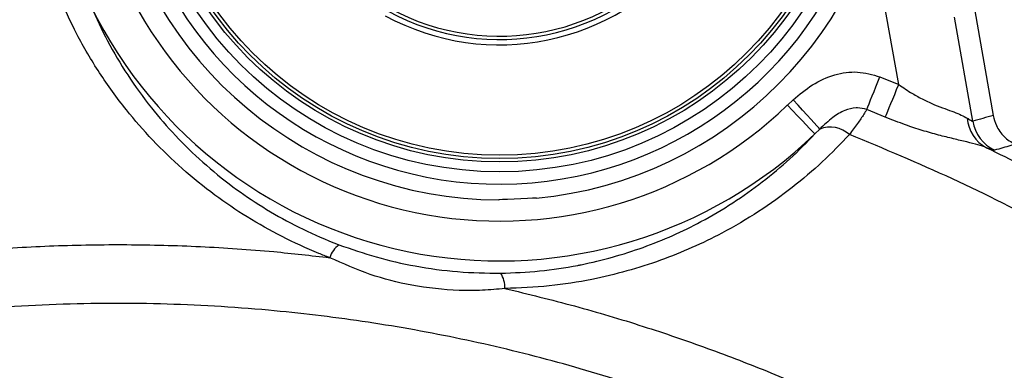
# Model space of a CAD drawing. Extents: x 0 to 8410, y 0 to 5940.
# Tile 37 of 210: x 1666 to 1814, y 3062 to 3114. Entities that reach past the tile are written whole.
import ezdxf

# ---------------------------------------------------------------- set-up
doc = ezdxf.new("R2010")
doc.units = 0
doc.header["$LTSCALE"] = 10
doc.layers.get('0').update_dxf_attribs({"linetype": 'CONTINUOUS'})

msp = doc.modelspace()

# ---------------------------------------------------------------- linework, layer by layer
at = {"color": 7, "linetype": 'CONTINUOUS'}
msp.add_line((1799.81, 3170.46), (1812.27, 3099.82), dxfattribs=at)
at = {"color": 8, "linetype": 'CONTINUOUS'}
for p, q in [((1798.06, 3104.47), (1795.41, 3119.48)), ((1806.41, 3114.62), (1809.17, 3098.95)), ((1795.24, 3105.63), (1798.06, 3104.47)), ((1781.32, 3101.35), (1782.21, 3102.18)), ((1796.03, 3099.58), (1793.26, 3100.71)), ((1786.19, 3097.76), (1785.46, 3097.04))]:
    msp.add_line(p, q, dxfattribs=at)
at = {"color": 8, "linetype": 'CONTINUOUS', "flags": 128}
for points in [[(1793.26, 3100.71), (1793.42, 3101.11), (1793.61, 3101.59), (1793.84, 3102.15), (1794.08, 3102.76), (1794.35, 3103.43), (1794.64, 3104.14), (1794.94, 3104.88), (1795.24, 3105.63)], [(1796.03, 3099.58), (1796.2, 3099.98), (1796.4, 3100.46), (1796.62, 3101.01), (1796.88, 3101.62), (1797.15, 3102.29), (1797.45, 3102.99), (1797.75, 3103.73), (1798.06, 3104.47)], [(1785.46, 3097.04), (1785.34, 3097.17), (1785.07, 3097.45), (1784.67, 3097.87), (1784.15, 3098.41), (1783.53, 3099.05), (1782.84, 3099.77), (1782.09, 3100.55), (1781.32, 3101.35)], [(1786.19, 3097.76), (1786.03, 3097.94), (1785.75, 3098.25), (1785.36, 3098.69), (1784.86, 3099.24), (1784.28, 3099.89), (1783.62, 3100.61), (1782.93, 3101.39), (1782.21, 3102.18)]]:
    msp.add_lwpolyline(points, dxfattribs=at)
at = {"color": 7, "linetype": 'CONTINUOUS', "flags": 128}
msp.add_lwpolyline([(1743.59, 3087.4), (1743.48, 3087.39), (1743.02, 3087.37), (1742.25, 3087.34), (1741.28, 3087.29), (1740.24, 3087.24), (1739.27, 3087.2), (1738.5, 3087.17), (1738.04, 3087.14), (1737.93, 3087.14)], dxfattribs=at)
at = {"color": 7, "linetype": 'CONTINUOUS'}
for radius in [55, 53.5, 53]:
    msp.add_circle((1738.06, 3146.34), radius, dxfattribs=at)
at = {"color": 8, "linetype": 'CONTINUOUS'}
msp.add_circle((1738.06, 3146.34), 52.5, dxfattribs=at)
at = {"color": 7, "linetype": 'CONTINUOUS'}
for radius, start, end in [(56.85, 128.3494, 56.8793), (59.2, 275.3554, 354.8479), (59.2, 190.3807, 269.8733), (35.1, 241.5277, 321.7215)]:
    msp.add_arc((1738.06, 3146.34), radius, start, end, dxfattribs=at)
at = {"color": 8, "linetype": 'CONTINUOUS'}
for centre, radius, start, end in [((1738.06, 3146.34), 34.6, 241.5987, 321.6505), ((1738.06, 3146.34), 35.9, 241.4181, 321.8311), ((1738.06, 3146.34), 62.4, 206.1249, 313.8754), ((1738.06, 3146.34), 68.39, 206.1249, 313.8754), ((1813.78, 3099.78), 5.43, 183.8123, 242.3713), ((1787.78, 3093.73), 4.33, 48.2535, 111.489), ((1815.09, 3100), 6, 190.0058, 244.1743), ((1716.41, 3077.15), 4.09, 127.7338, 161.6045), ((1734.79, 3073.92), 4.08, 358.4327, 32.3205)]:
    msp.add_arc(centre, radius, start, end, dxfattribs=at)
msp.add_ellipse((1897.86, 2859.63), major_axis=(334.66, 59.01), ratio=0.745659, start_param=1.696419, end_param=1.705911, dxfattribs=at)
for points, knots in [([(1671.75, 3117.93), (1665.25, 3117.61), (1653.35, 3117.03), (1636.17, 3114.83), (1620.78, 3112.08), (1606.14, 3108.65), (1592.7, 3104.81), (1579.89, 3100.5), (1567.83, 3095.84), (1555.01, 3090.23), (1541.52, 3083.54), (1527.93, 3075.83), (1515.25, 3067.75), (1503.83, 3059.68), (1493.18, 3051.38), (1483.34, 3042.99), (1473.1, 3033.46), (1462.6, 3022.68), (1452.32, 3010.92), (1443.03, 2999.1), (1434.94, 2987.71), (1427.64, 2976.35), (1421.13, 2965.18), (1414.68, 2952.93), (1408.44, 2939.53), (1402.75, 2925.41), (1397.97, 2911.56), (1394.14, 2898.5), (1391.03, 2885.72), (1388.53, 2873.38), (1387.31, 2865.11), (1386.71, 2861.03)], [0, 0, 0, 0, 0.04677, 0.085628, 0.124486, 0.159101, 0.193717, 0.224961, 0.256206, 0.28669, 0.325543, 0.364397, 0.399007, 0.433618, 0.464858, 0.496098, 0.526578, 0.565414, 0.604249, 0.638844, 0.673439, 0.704665, 0.735891, 0.766357, 0.804224, 0.842091, 0.875804, 0.909517, 0.939928, 0.970339, 1, 1, 1, 1]), ([(1712.53, 3078.44), (1711.98, 3078.65), (1709.53, 3079.61), (1705.31, 3081.55), (1700.08, 3084.5), (1695.05, 3087.91), (1690.29, 3091.78), (1685.85, 3096.08), (1681.65, 3100.89), (1677.83, 3106.21), (1674.4, 3111.99), (1672.63, 3115.95), (1671.75, 3117.93)], [0, 0, 0, 0, 0.0275663, 0.1230121, 0.2187329, 0.3142344, 0.4192497, 0.5245342, 0.6296224, 0.7529594, 0.8765803, 1, 1, 1, 1]), ([(1676.66, 3116.23), (1677.45, 3114.48), (1679.03, 3111), (1682.07, 3105.9), (1685.49, 3101.13), (1689.28, 3096.75), (1693.37, 3092.76), (1697.76, 3089.17), (1702.4, 3086), (1707.22, 3083.28), (1711.13, 3081.46), (1713.4, 3080.58), (1713.91, 3080.38)], [0, 0, 0, 0, 0.120815, 0.241808, 0.362546, 0.469395, 0.576444, 0.683209, 0.779519, 0.876058, 0.9723, 1, 1, 1, 1]), ([(1782.21, 3102.18), (1783.14, 3102.97), (1785.01, 3104.55), (1788.31, 3106.05), (1791.89, 3106.59), (1794.12, 3105.95), (1795.24, 3105.63)], [0, 0, 0, 0, 0.256312, 0.514422, 0.756924, 1, 1, 1, 1]), ([(1798.06, 3104.47), (1798.74, 3104.01), (1799.95, 3103.18), (1801.79, 3102.18), (1803.97, 3101.18), (1806.54, 3100.34), (1807.76, 3099.72), (1808.37, 3099.42)], [0, 0, 0, 0, 0.178575, 0.318602, 0.462234, 0.733846, 1, 1, 1, 1]), ([(1793.26, 3100.71), (1792.79, 3100.84), (1792.26, 3100.97), (1791.14, 3100.94), (1789.79, 3100.61), (1787.95, 3099.45), (1786.82, 3098.37), (1786.19, 3097.76)], [0, 0, 0, 0, 0.173564, 0.194522, 0.406546, 0.670884, 1, 1, 1, 1]), ([(1793.26, 3100.71), (1793.11, 3100.48), (1792.73, 3099.87), (1791.9, 3098.64), (1791.08, 3097.53), (1790.66, 3096.97)], [0, 0, 0, 0, 0.2326652, 0.6111927, 1, 1, 1, 1]), ([(1811.26, 3094.97), (1810.85, 3095.12), (1810.02, 3095.42), (1808.3, 3095.84), (1806.3, 3096.31), (1804.02, 3096.87), (1801.59, 3097.56), (1798.9, 3098.44), (1797.05, 3099.18), (1796.03, 3099.58)], [0, 0, 0, 0, 0.124854, 0.253733, 0.390281, 0.530279, 0.674777, 0.821849, 1, 1, 1, 1]), ([(1808.37, 3099.42), (1808.44, 3099.37), (1808.81, 3099.12), (1809.1, 3098.95), (1809.16, 3098.95), (1809.17, 3098.95)], [0, 0, 0, 0, 0.161248, 0.845872, 1, 1, 1, 1]), ([(1738.24, 3076.1), (1740.19, 3076.18), (1744.12, 3076.34), (1748.1, 3076.95), (1751.75, 3077.67), (1755.09, 3078.48), (1759.69, 3079.95), (1764.13, 3081.74), (1768.66, 3083.96), (1773.19, 3086.64), (1777.64, 3089.81), (1781.79, 3093.27), (1784.24, 3095.78), (1785.46, 3097.04)], [0, 0, 0, 0, 0.099435, 0.200157, 0.209135, 0.295574, 0.382678, 0.471669, 0.561227, 0.669134, 0.777805, 0.888593, 1, 1, 1, 1]), ([(1790.66, 3096.97), (1789.33, 3095.58), (1786.66, 3092.8), (1782.08, 3088.92), (1777.05, 3085.31), (1771.98, 3082.31), (1767.02, 3079.9), (1762.27, 3077.99), (1757.24, 3076.38), (1751.66, 3075.05), (1745.54, 3074.07), (1741.1, 3073.9), (1738.87, 3073.81)], [0, 0, 0, 0, 0.109853, 0.219694, 0.332415, 0.445115, 0.530781, 0.616438, 0.704364, 0.792277, 0.895472, 1, 1, 1, 1]), ([(1955.89, 2710.25), (1957.92, 2715.52), (1961.98, 2726.08), (1966.63, 2741.39), (1970.29, 2755.95), (1972.97, 2769.26), (1974.97, 2782.2), (1976.37, 2794.78), (1977.29, 2808.1), (1977.6, 2822.15), (1977.19, 2836.87), (1975.94, 2853.06), (1973.56, 2870.64), (1969.88, 2888.91), (1965.33, 2905.94), (1960.14, 2921.73), (1954.45, 2936.29), (1948.27, 2949.99), (1941.91, 2962.44), (1935.21, 2974.17), (1928.31, 2985.11), (1920.63, 2996.19), (1911.78, 3007.77), (1901.56, 3019.78), (1890.01, 3031.95), (1877.44, 3043.75), (1863.91, 3055.02), (1849.99, 3065.27), (1835.78, 3074.54), (1821.22, 3082.88), (1806.21, 3090.47), (1795.84, 3094.8), (1790.66, 3096.97)], [0, 0, 0, 0, 0.0362908, 0.0725821, 0.1026221, 0.132662, 0.1596844, 0.1867068, 0.2138821, 0.2453724, 0.2768823, 0.3083727, 0.3495268, 0.3906808, 0.427943, 0.4626339, 0.4973247, 0.5282278, 0.5591308, 0.5870241, 0.6149174, 0.6421323, 0.6735144, 0.7084326, 0.7433509, 0.7811866, 0.8190225, 0.8563044, 0.8920989, 0.9278936, 0.9639468, 1, 1, 1, 1]), ([(1811.26, 3094.97), (1814.9, 3093.19), (1822.18, 3089.61), (1832.82, 3083.69), (1843.25, 3077.37), (1854.85, 3069.68), (1867.45, 3060.41), (1880.05, 3049.97), (1891.36, 3039.56), (1901.12, 3029.68), (1910.11, 3019.73), (1918.37, 3009.76), (1926.93, 2998.48), (1935.62, 2985.79), (1943.9, 2972.14), (1951.19, 2958.61), (1957.34, 2945.72), (1962.7, 2933.01), (1967.3, 2920.62), (1971.52, 2907.52), (1975.43, 2893.15), (1978.84, 2877.41), (1981.54, 2860.49), (1983.32, 2842.98), (1984.06, 2825.01), (1983.77, 2808.05), (1982.62, 2792.13), (1980.8, 2777.2), (1977.99, 2760.87), (1973.87, 2743.22), (1968.44, 2724.97), (1963.96, 2713.33), (1961.83, 2707.79)], [0, 0, 0, 0, 0.026569, 0.0531381, 0.0798038, 0.1064696, 0.1443872, 0.182305, 0.2136916, 0.2450783, 0.2733125, 0.3015467, 0.3299409, 0.3661345, 0.4023279, 0.4345698, 0.4668117, 0.4959133, 0.5250152, 0.5534088, 0.5861348, 0.6225479, 0.6589608, 0.6984161, 0.7378712, 0.7767485, 0.8095911, 0.8424539, 0.8752966, 0.9182175, 0.9611384, 1, 1, 1, 1]), ([(1812.47, 3094.59), (1812.4, 3094.6), (1812.26, 3094.61), (1811.76, 3094.78), (1811.37, 3094.93), (1811.26, 3094.97)], [0, 0, 0, 0, 0.415239, 0.842432, 1, 1, 1, 1]), ([(1815.53, 3095.48), (1815.33, 3095.42), (1814.31, 3095.13), (1813.29, 3094.83), (1812.47, 3094.59)], [0, 0, 0, 0, 0.1960435, 1, 1, 1, 1]), ([(1405.32, 2560.49), (1412.02, 2579.46), (1422.27, 2608.51), (1433.69, 2640.5), (1439.2, 2656.59), (1441.77, 2665.72), (1443.5, 2674.23), (1444.45, 2682.05), (1445.02, 2690.79), (1444.88, 2701.24), (1443.5, 2713.28), (1441.11, 2724.35), (1437.92, 2734.36), (1434.63, 2743.48), (1430.96, 2754.61), (1427.61, 2767.95), (1424.64, 2783.44), (1422.68, 2799.1), (1421.81, 2813.16), (1421.72, 2825.55), (1422.16, 2838.72), (1423.59, 2854.3), (1426.36, 2871.13), (1429.94, 2886.73), (1433.74, 2899.75), (1437.72, 2911.24), (1441.67, 2921.29), (1446.04, 2931.19), (1450.86, 2940.95), (1456.12, 2950.52), (1461.8, 2959.93), (1467.88, 2969.11), (1474.31, 2977.98), (1481.06, 2986.5), (1489.71, 2996.52), (1500.62, 3007.81), (1513.27, 3019.2), (1525.71, 3029.06), (1536.7, 3036.8), (1546.94, 3043.26), (1556.33, 3048.65), (1565.95, 3053.66), (1575.83, 3058.29), (1585.93, 3062.52), (1596.26, 3066.34), (1606.78, 3069.71), (1617.37, 3072.61), (1627.97, 3075.05), (1638.59, 3077.03), (1649.32, 3078.57), (1660.16, 3079.66), (1671.07, 3080.3), (1682.07, 3080.48), (1693.1, 3080.18), (1703.27, 3079.5), (1709.73, 3078.76), (1712.53, 3078.44)], [0, 0, 0, 0, 0.085171, 0.130421, 0.143792, 0.157166, 0.170514, 0.180513, 0.190512, 0.207573, 0.224677, 0.241737, 0.255418, 0.269111, 0.282798, 0.305017, 0.327281, 0.349545, 0.371763, 0.386877, 0.401991, 0.427508, 0.453027, 0.474127, 0.495227, 0.510419, 0.525612, 0.54091, 0.556208, 0.57167, 0.587132, 0.602704, 0.618276, 0.633488, 0.6487, 0.674292, 0.699884, 0.720686, 0.741486, 0.756718, 0.77195, 0.787287, 0.802625, 0.818126, 0.833627, 0.849243, 0.86486, 0.88007, 0.89528, 0.910596, 0.925913, 0.941394, 0.956874, 0.972466, 0.988058, 1, 1, 1, 1]), ([(1713.91, 3080.38), (1715.77, 3079.74), (1719.51, 3078.43), (1725.51, 3077.09), (1731.79, 3076.2), (1736.08, 3076.13), (1738.24, 3076.1)], [0, 0, 0, 0, 0.238354, 0.48044, 0.738239, 1, 1, 1, 1]), ([(1738.87, 3073.81), (1737.74, 3073.7), (1735.47, 3073.49), (1730.77, 3073.48), (1725.07, 3074.1), (1718.47, 3075.78), (1714.53, 3077.55), (1712.53, 3078.44)], [0, 0, 0, 0, 0.127018, 0.25528, 0.519432, 0.756325, 1, 1, 1, 1]), ([(1738.87, 3073.81), (1742.36, 3072.96), (1749.34, 3071.27), (1759.49, 3068.23), (1769.34, 3064.87), (1778.89, 3061.18), (1788.15, 3057.18), (1797.11, 3052.88), (1805.77, 3048.31), (1814.28, 3043.42), (1824.49, 3037.01), (1836.19, 3028.82), (1848.76, 3018.76), (1861.25, 3007.43), (1873.55, 2994.73), (1884.26, 2981.92), (1892.89, 2970.23), (1899.76, 2959.93), (1906.14, 2949.27), (1911.87, 2938.59), (1916.96, 2927.95), (1921.45, 2917.38), (1925.41, 2906.78), (1928.84, 2896.21), (1931.73, 2885.86), (1934.14, 2875.6), (1936.11, 2865.42), (1937.64, 2855.36), (1938.75, 2845.45), (1939.48, 2835.69), (1939.84, 2825.9), (1939.83, 2815.35), (1939.34, 2804.08), (1938.26, 2792.09), (1936.61, 2780.13), (1934.09, 2766.49), (1930.6, 2752.28), (1926.04, 2737.59), (1918.64, 2718.1), (1906.76, 2689.41), (1867.02, 2590.43), (1831.26, 2501.99), (1801.13, 2427.47)], [0, 0, 0, 0, 0.014031, 0.028062, 0.04137, 0.054679, 0.06804, 0.08077, 0.0935, 0.106303, 0.119106, 0.140584, 0.162062, 0.181957, 0.206444, 0.231061, 0.247133, 0.263205, 0.279426, 0.295647, 0.310544, 0.325515, 0.340485, 0.35472, 0.368954, 0.382432, 0.395911, 0.409443, 0.422159, 0.434875, 0.447663, 0.460452, 0.47608, 0.491708, 0.507472, 0.523237, 0.545889, 0.564591, 0.583296, 0.627288, 0.685943, 1, 1, 1, 1]), ([(1792.67, 2430.91), (1822.95, 2505.37), (1858.37, 2592.49), (1895.58, 2685.34), (1905.38, 2709.02), (1912.21, 2725.6), (1918, 2741.28), (1922.47, 2756.13), (1925.74, 2769.78), (1928.2, 2783.34), (1929.92, 2796.95), (1930.89, 2810.81), (1931.09, 2825.07), (1930.46, 2839.49), (1929.01, 2853.66), (1926.83, 2867.37), (1923.95, 2880.78), (1920.27, 2894.19), (1915.74, 2907.71), (1910.39, 2921.1), (1903.77, 2935.2), (1895.86, 2949.57), (1886.53, 2964.06), (1876.47, 2977.56), (1865.68, 2990.17), (1854.91, 3001.22), (1844.12, 3011.04), (1833.47, 3019.72), (1822.18, 3027.93), (1810.29, 3035.59), (1797.73, 3042.7), (1784.88, 3049.03), (1771.79, 3054.57), (1758.61, 3059.29), (1745.14, 3063.28), (1731.38, 3066.53), (1717.43, 3068.99), (1702.64, 3070.75), (1686.93, 3071.67), (1670.36, 3071.53), (1653.49, 3070.28), (1636.54, 3067.83), (1620.69, 3064.41), (1606.17, 3060.33), (1592.92, 3055.8), (1579.91, 3050.49), (1567.15, 3044.43), (1554.72, 3037.66), (1541.71, 3029.59), (1528.47, 3020.13), (1515.16, 3009.18), (1502.91, 2997.62), (1491.63, 2985.45), (1481.08, 2972.47), (1471.31, 2958.59), (1462.37, 2943.88), (1454.63, 2928.94), (1448.03, 2913.74), (1442.85, 2899.32), (1438.85, 2885.75), (1435.85, 2873.12), (1433.58, 2860.86), (1431.96, 2848.85), (1430.93, 2837.36), (1430.41, 2826.07), (1430.37, 2813.62), (1431.04, 2799.76), (1432.64, 2784.57), (1435.1, 2769.43), (1438.06, 2756.18), (1441.19, 2744.77), (1444.23, 2735.19), (1446.81, 2725.42), (1448.56, 2715.42), (1449.64, 2705.25), (1449.98, 2694.97), (1449.57, 2684.62), (1448.42, 2674.54), (1446.62, 2664.8), (1444.18, 2655.43), (1441.12, 2646.21), (1432.27, 2620.35), (1424.75, 2597.47), (1418.24, 2577.68)], [0, 0, 0, 0, 0.166008, 0.194247, 0.206595, 0.218941, 0.231279, 0.241111, 0.250943, 0.260254, 0.269565, 0.279257, 0.288948, 0.298995, 0.309043, 0.318354, 0.327664, 0.337356, 0.347048, 0.357095, 0.367141, 0.379191, 0.390948, 0.402705, 0.413948, 0.42519, 0.434564, 0.444055, 0.453547, 0.463393, 0.47324, 0.483356, 0.492964, 0.502572, 0.512268, 0.521965, 0.531737, 0.541509, 0.552716, 0.564212, 0.575708, 0.587636, 0.599564, 0.609169, 0.618774, 0.628469, 0.638163, 0.647933, 0.657702, 0.669754, 0.681514, 0.693273, 0.704517, 0.715761, 0.727799, 0.739544, 0.751288, 0.762518, 0.773749, 0.78291, 0.79173, 0.800549, 0.80865, 0.816751, 0.824367, 0.831984, 0.842464, 0.852997, 0.86353, 0.874116, 0.881023, 0.887952, 0.894875, 0.901882, 0.908889, 0.915994, 0.9231, 0.930275, 0.936913, 0.943549, 0.950261, 0.956975, 1, 1, 1, 1])]:
    msp.add_open_spline(points, degree=3, knots=knots, dxfattribs=at)
at = {"color": 7, "linetype": 'CONTINUOUS'}
msp.add_open_spline([(1812.27, 3099.82), (1812.4, 3099.31), (1812.7, 3098.14), (1813.81, 3096.55), (1814.96, 3095.84), (1815.53, 3095.48)], degree=3, knots=[0, 0, 0, 0, 0.281598, 0.640802, 1, 1, 1, 1], dxfattribs=at)

doc.saveas('drawing.dxf')
